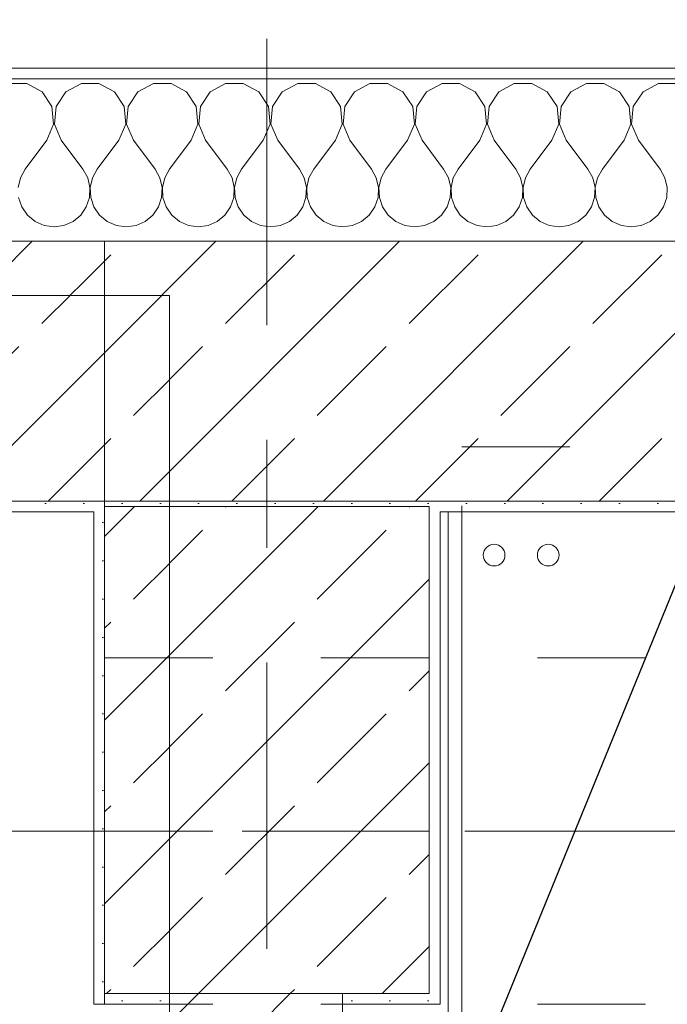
# Model space of a CAD drawing. Header units: metres. Extents: x -4 to 100, y -11 to 17.
# Tile 196 of 256: x 14.702 to 15.3, y 12.99 to 13.9. Entities that reach past the tile are written whole.
import ezdxf

# ---------------------------------------------------------------- set-up
doc = ezdxf.new("R2010")
doc.units = ezdxf.units.M
doc.header["$MEASUREMENT"] = 0
for name, pattern in [('Achse', [0.2, 0.1, -0.05, 0, -0.05]), ('Strichlinie doppelt', [0.546806, 0.264583, -0.105833, 0.070556, -0.105833]), ('Untersicht', [0.1, 0.075, -0.025]), ('Wipeout_Contour', [1, 0, -1])]:
    doc.linetypes.add(name, pattern=pattern)
for name, color, linetype in [('152 - Bemaßung_ Beschriftung.Ausbau', 7, 'Continuous'), ('451 - Universal.Achsen Raster', 7, 'Continuous'), ('603 - Struktur.Bodenplatte_ Decke Roh', 7, 'Continuous'), ('604 - Struktur.Wand Aussen', 7, 'Continuous'), ('605 - Struktur.Wand Innen', 7, 'Continuous'), ('607 - Struktur.Stütze', 7, 'Continuous'), ('608 - Struktur.Träger', 7, 'Continuous'), ('610 - Struktur.Treppe_ Rampe', 7, 'Continuous'), ('650 - Abdeckung.Fußboden Aufbau', 7, 'Continuous'), ('801 - HKLSE.Heizung_ Klima_ Lüftung', 7, 'Continuous'), ('Neubau_606 - Struktur.Wand Innen Ausbau', 7, 'Continuous'), ('Neubau_653 - Abdeckung.TB Verkofferung', 7, 'Continuous')]:
    doc.layers.add(name, color=color, linetype=linetype)
doc.styles.add('ERSTELLTER_STIL_2', font='txt')
doc.dimstyles.new('ERSTELLTER_STIL__5', dxfattribs={"dimtxt": 0.1, "dimasz": 0.0532, "dimexe": 0.18, "dimexo": 0.0625, "dimgap": 0, "dimtad": 1, "dimtih": 1, "dimtoh": 1, "dimzin": 0, "dimdsep": 46, "dimtxsty": 'ERSTELLTER_STIL_2', "dimblk": 'ARROWHEAD_2', "dimblk1": 'ARROWHEAD_2', "dimblk2": 'ARROWHEAD_2', "dimcen": 0.09, "dimse1": 1, "dimse2": 1, "dimclrd": 7, "dimclre": 7, "dimclrt": 7, "dimazin": 0, "dimtfac": 1, "dimtdec": 4, "dimtmove": 0, "dimatfit": 3, "dimfxl": 1, "dimtolj": 1, "dimtzin": 0, "dimarcsym": 0})
doc.dimstyles.new('ERSTELLTER_STIL__7', dxfattribs={"dimtxt": 0.18, "dimasz": 0.00912, "dimexe": 0.18, "dimexo": 0.0625, "dimgap": 0, "dimtad": 0, "dimtih": 1, "dimtoh": 1, "dimdec": 4, "dimzin": 0, "dimdsep": 46, "dimcen": 0.09, "dimadec": 0, "dimazin": 0, "dimtfac": 1, "dimtdec": 4, "dimtmove": 0, "dimatfit": 3, "dimldrblk": 'ARROWHEAD_11', "dimfxl": 1, "dimtolj": 1, "dimtzin": 0, "dimarcsym": 0})
doc.dimstyles.new('ERSTELLTER_STIL__8', dxfattribs={"dimtxt": 0.18, "dimasz": 0.03648, "dimexe": 0.18, "dimexo": 0.0625, "dimgap": 0, "dimtad": 0, "dimtih": 1, "dimtoh": 1, "dimdec": 4, "dimzin": 0, "dimdsep": 46, "dimcen": 0.09, "dimadec": 0, "dimazin": 0, "dimtfac": 1, "dimtdec": 4, "dimtmove": 0, "dimatfit": 3, "dimldrblk": 'ARROWHEAD_11', "dimfxl": 1, "dimtolj": 1, "dimtzin": 0, "dimarcsym": 0})
pattern_1 = [(45, (0, 0), (-0.0848528, 0.0848528), []), (45, (-0.04243, 0.04243), (-0.0848528, 0.0848528), [0.09, -0.03])]
pattern_2 = [(45, (0, 0), (-0.01767767, 0.01767767), [0, -0.025])]

# ---------------------------------------------------------------- blocks, each defined once
blk = doc.blocks.new('*X66')
at = {"layer": '604 - Struktur.Wand Aussen', "color": 7, "linetype": 'Continuous', "lineweight": 5}
for p, q in [((14.70812, 13.84066), (14.69188, 13.84066)), ((14.72243, 13.83299), (14.70812, 13.84066)), ((14.75855, 13.84066), (14.74424, 13.83299)), ((14.77479, 13.84066), (14.75855, 13.84066)), ((14.7891, 13.83299), (14.77479, 13.84066)), ((14.82521, 13.84066), (14.8109, 13.83299)), ((14.84145, 13.84066), (14.82521, 13.84066)), ((14.85576, 13.83299), (14.84145, 13.84066)), ((14.89188, 13.84066), (14.87757, 13.83299)), ((14.90812, 13.84066), (14.89188, 13.84066)), ((14.92243, 13.83299), (14.90812, 13.84066)), ((14.95855, 13.84066), (14.94424, 13.83299)), ((14.97479, 13.84066), (14.95855, 13.84066)), ((14.9891, 13.83299), (14.97479, 13.84066)), ((15.02521, 13.84066), (15.0109, 13.83299)), ((15.04145, 13.84066), (15.02521, 13.84066)), ((15.05576, 13.83299), (15.04145, 13.84066)), ((15.09188, 13.84066), (15.07757, 13.83299)), ((15.10812, 13.84066), (15.09188, 13.84066)), ((15.12243, 13.83299), (15.10812, 13.84066)), ((15.15855, 13.84066), (15.14424, 13.83299)), ((15.17479, 13.84066), (15.15855, 13.84066)), ((15.1891, 13.83299), (15.17479, 13.84066)), ((15.22521, 13.84066), (15.2109, 13.83299)), ((15.24145, 13.84066), (15.22521, 13.84066)), ((15.25576, 13.83299), (15.24145, 13.84066)), ((15.29188, 13.84066), (15.27757, 13.83299)), ((15.30812, 13.84066), (15.29188, 13.84066)), ((14.73142, 13.81947), (14.72243, 13.83299)), ((14.74424, 13.83299), (14.73525, 13.81947)), ((14.79808, 13.81947), (14.7891, 13.83299)), ((14.8109, 13.83299), (14.80192, 13.81947)), ((14.86475, 13.81947), (14.85576, 13.83299)), ((14.87757, 13.83299), (14.86858, 13.81947)), ((14.93142, 13.81947), (14.92243, 13.83299)), ((14.94424, 13.83299), (14.93525, 13.81947)), ((14.99808, 13.81947), (14.9891, 13.83299)), ((15.0109, 13.83299), (15.00192, 13.81947)), ((15.06475, 13.81947), (15.05576, 13.83299)), ((15.07757, 13.83299), (15.06858, 13.81947)), ((15.13142, 13.81947), (15.12243, 13.83299)), ((15.14424, 13.83299), (15.13525, 13.81947)), ((15.19808, 13.81947), (15.1891, 13.83299)), ((15.2109, 13.83299), (15.20192, 13.81947)), ((15.26475, 13.81947), (15.25576, 13.83299)), ((15.27757, 13.83299), (15.26858, 13.81947)), ((14.73295, 13.8033), (14.73142, 13.81947)), ((14.73525, 13.81947), (14.73371, 13.8033)), ((14.79962, 13.8033), (14.79808, 13.81947)), ((14.80192, 13.81947), (14.80038, 13.8033)), ((14.86629, 13.8033), (14.86475, 13.81947)), ((14.86858, 13.81947), (14.86705, 13.8033)), ((14.93295, 13.8033), (14.93142, 13.81947)), ((14.93525, 13.81947), (14.93371, 13.8033)), ((14.99962, 13.8033), (14.99808, 13.81947)), ((15.00192, 13.81947), (15.00038, 13.8033)), ((15.06629, 13.8033), (15.06475, 13.81947)), ((15.06858, 13.81947), (15.06705, 13.8033)), ((15.13295, 13.8033), (15.13142, 13.81947)), ((15.13525, 13.81947), (15.13371, 13.8033)), ((15.19962, 13.8033), (15.19808, 13.81947)), ((15.20192, 13.81947), (15.20038, 13.8033)), ((15.26629, 13.8033), (15.26475, 13.81947)), ((15.26858, 13.81947), (15.26705, 13.8033)), ((14.72667, 13.78833), (14.73295, 13.8033)), ((14.73371, 13.8033), (14.74, 13.78833)), ((14.79333, 13.78833), (14.79962, 13.8033)), ((14.80038, 13.8033), (14.80667, 13.78833)), ((14.86, 13.78833), (14.86629, 13.8033)), ((14.86705, 13.8033), (14.87333, 13.78833)), ((14.92667, 13.78833), (14.93295, 13.8033)), ((14.93371, 13.8033), (14.94, 13.78833)), ((14.99333, 13.78833), (14.99962, 13.8033)), ((15.00038, 13.8033), (15.00667, 13.78833)), ((15.06, 13.78833), (15.06629, 13.8033)), ((15.06705, 13.8033), (15.07333, 13.78833)), ((15.12667, 13.78833), (15.13295, 13.8033)), ((15.13371, 13.8033), (15.14, 13.78833)), ((15.19333, 13.78833), (15.19962, 13.8033)), ((15.20038, 13.8033), (15.20667, 13.78833)), ((15.26, 13.78833), (15.26629, 13.8033)), ((15.26705, 13.8033), (15.27333, 13.78833)), ((14.72667, 13.78833), (14.70667, 13.76167)), ((14.74, 13.78833), (14.76, 13.76167)), ((14.79333, 13.78833), (14.77333, 13.76167)), ((14.80667, 13.78833), (14.82667, 13.76167)), ((14.86, 13.78833), (14.84, 13.76167)), ((14.87333, 13.78833), (14.89333, 13.76167)), ((14.92667, 13.78833), (14.90667, 13.76167)), ((14.94, 13.78833), (14.96, 13.76167)), ((14.99333, 13.78833), (14.97333, 13.76167)), ((15.00667, 13.78833), (15.02667, 13.76167)), ((15.06, 13.78833), (15.04, 13.76167)), ((15.07333, 13.78833), (15.09333, 13.76167)), ((15.12667, 13.78833), (15.10667, 13.76167)), ((15.14, 13.78833), (15.16, 13.76167)), ((15.19333, 13.78833), (15.17333, 13.76167)), ((15.20667, 13.78833), (15.22667, 13.76167)), ((15.26, 13.78833), (15.24, 13.76167)), ((15.27333, 13.78833), (15.29333, 13.76167)), ((14.70667, 13.76167), (14.70222, 13.75362)), ((14.76445, 13.75362), (14.76, 13.76167)), ((14.77333, 13.76167), (14.76888, 13.75362)), ((14.83112, 13.75362), (14.82667, 13.76167)), ((14.84, 13.76167), (14.83555, 13.75362)), ((14.89778, 13.75362), (14.89333, 13.76167)), ((14.90667, 13.76167), (14.90222, 13.75362)), ((14.96445, 13.75362), (14.96, 13.76167)), ((14.97333, 13.76167), (14.96888, 13.75362)), ((15.03112, 13.75362), (15.02667, 13.76167)), ((15.04, 13.76167), (15.03555, 13.75362)), ((15.09778, 13.75362), (15.09333, 13.76167)), ((15.10667, 13.76167), (15.10222, 13.75362)), ((15.16445, 13.75362), (15.16, 13.76167)), ((15.17333, 13.76167), (15.16888, 13.75362)), ((15.23112, 13.75362), (15.22667, 13.76167)), ((15.24, 13.76167), (15.23555, 13.75362)), ((15.29778, 13.75362), (15.29333, 13.76167)), ((14.70222, 13.75362), (14.70013, 13.74466)), ((14.76653, 13.74466), (14.76445, 13.75362)), ((14.76888, 13.75362), (14.7668, 13.74466)), ((14.8332, 13.74466), (14.83112, 13.75362)), ((14.83555, 13.75362), (14.83347, 13.74466)), ((14.89987, 13.74466), (14.89778, 13.75362)), ((14.90222, 13.75362), (14.90013, 13.74466)), ((14.96653, 13.74466), (14.96445, 13.75362)), ((14.96888, 13.75362), (14.9668, 13.74466)), ((15.0332, 13.74466), (15.03112, 13.75362)), ((15.03555, 13.75362), (15.03347, 13.74466)), ((15.09987, 13.74466), (15.09778, 13.75362)), ((15.10222, 13.75362), (15.10013, 13.74466)), ((15.16653, 13.74466), (15.16445, 13.75362)), ((15.16888, 13.75362), (15.1668, 13.74466)), ((15.2332, 13.74466), (15.23112, 13.75362)), ((15.23555, 13.75362), (15.23347, 13.74466)), ((15.29987, 13.74466), (15.29778, 13.75362)), ((14.76609, 13.73547), (14.76653, 13.74466)), ((14.7668, 13.74466), (14.76725, 13.73547)), ((14.83275, 13.73547), (14.8332, 13.74466)), ((14.83347, 13.74466), (14.83391, 13.73547)), ((14.89942, 13.73547), (14.89987, 13.74466)), ((14.90013, 13.74466), (14.90058, 13.73547)), ((14.96609, 13.73547), (14.96653, 13.74466)), ((14.9668, 13.74466), (14.96725, 13.73547)), ((15.03275, 13.73547), (15.0332, 13.74466)), ((15.03347, 13.74466), (15.03391, 13.73547)), ((15.09942, 13.73547), (15.09987, 13.74466)), ((15.10013, 13.74466), (15.10058, 13.73547)), ((15.16609, 13.73547), (15.16653, 13.74466)), ((15.1668, 13.74466), (15.16725, 13.73547)), ((15.23275, 13.73547), (15.2332, 13.74466)), ((15.23347, 13.74466), (15.23391, 13.73547)), ((15.29942, 13.73547), (15.29987, 13.74466)), ((14.70058, 13.73547), (14.70352, 13.72676)), ((14.76315, 13.72676), (14.76609, 13.73547)), ((14.76725, 13.73547), (14.77019, 13.72676)), ((14.82981, 13.72676), (14.83275, 13.73547)), ((14.83391, 13.73547), (14.83685, 13.72676)), ((14.89648, 13.72676), (14.89942, 13.73547)), ((14.90058, 13.73547), (14.90352, 13.72676)), ((14.96315, 13.72676), (14.96609, 13.73547)), ((14.96725, 13.73547), (14.97019, 13.72676)), ((15.02981, 13.72676), (15.03275, 13.73547)), ((15.03391, 13.73547), (15.03685, 13.72676)), ((15.09648, 13.72676), (15.09942, 13.73547)), ((15.10058, 13.73547), (15.10352, 13.72676)), ((15.16315, 13.72676), (15.16609, 13.73547)), ((15.16725, 13.73547), (15.17019, 13.72676)), ((15.22981, 13.72676), (15.23275, 13.73547)), ((15.23391, 13.73547), (15.23685, 13.72676)), ((15.29648, 13.72676), (15.29942, 13.73547)), ((14.70352, 13.72676), (14.70873, 13.71918)), ((14.75794, 13.71918), (14.76315, 13.72676)), ((14.77019, 13.72676), (14.77539, 13.71918)), ((14.82461, 13.71918), (14.82981, 13.72676)), ((14.83685, 13.72676), (14.84206, 13.71918)), ((14.89127, 13.71918), (14.89648, 13.72676)), ((14.90352, 13.72676), (14.90873, 13.71918)), ((14.95794, 13.71918), (14.96315, 13.72676)), ((14.97019, 13.72676), (14.97539, 13.71918)), ((15.02461, 13.71918), (15.02981, 13.72676)), ((15.03685, 13.72676), (15.04206, 13.71918)), ((15.09127, 13.71918), (15.09648, 13.72676)), ((15.10352, 13.72676), (15.10873, 13.71918)), ((15.15794, 13.71918), (15.16315, 13.72676)), ((15.17019, 13.72676), (15.17539, 13.71918)), ((15.22461, 13.71918), (15.22981, 13.72676)), ((15.23685, 13.72676), (15.24206, 13.71918)), ((15.29127, 13.71918), (15.29648, 13.72676)), ((14.70873, 13.71918), (14.71581, 13.71331)), ((14.71581, 13.71331), (14.72422, 13.7096)), ((14.74244, 13.7096), (14.75086, 13.71331)), ((14.75086, 13.71331), (14.75794, 13.71918)), ((14.77539, 13.71918), (14.78248, 13.71331)), ((14.78248, 13.71331), (14.79089, 13.7096)), ((14.80911, 13.7096), (14.81752, 13.71331)), ((14.81752, 13.71331), (14.82461, 13.71918)), ((14.84206, 13.71918), (14.84914, 13.71331)), ((14.84914, 13.71331), (14.85756, 13.7096)), ((14.87578, 13.7096), (14.88419, 13.71331)), ((14.88419, 13.71331), (14.89127, 13.71918)), ((14.90873, 13.71918), (14.91581, 13.71331)), ((14.91581, 13.71331), (14.92422, 13.7096)), ((14.94244, 13.7096), (14.95086, 13.71331)), ((14.95086, 13.71331), (14.95794, 13.71918)), ((14.97539, 13.71918), (14.98248, 13.71331)), ((14.98248, 13.71331), (14.99089, 13.7096)), ((15.00911, 13.7096), (15.01752, 13.71331)), ((15.01752, 13.71331), (15.02461, 13.71918)), ((15.04206, 13.71918), (15.04914, 13.71331)), ((15.04914, 13.71331), (15.05756, 13.7096)), ((15.07578, 13.7096), (15.08419, 13.71331)), ((15.08419, 13.71331), (15.09127, 13.71918)), ((15.10873, 13.71918), (15.11581, 13.71331)), ((15.11581, 13.71331), (15.12422, 13.7096)), ((15.14244, 13.7096), (15.15086, 13.71331)), ((15.15086, 13.71331), (15.15794, 13.71918)), ((15.17539, 13.71918), (15.18248, 13.71331)), ((15.18248, 13.71331), (15.19089, 13.7096)), ((15.20911, 13.7096), (15.21752, 13.71331)), ((15.21752, 13.71331), (15.22461, 13.71918)), ((15.24206, 13.71918), (15.24914, 13.71331)), ((15.24914, 13.71331), (15.25756, 13.7096)), ((15.27578, 13.7096), (15.28419, 13.71331)), ((15.28419, 13.71331), (15.29127, 13.71918)), ((14.72422, 13.7096), (14.73333, 13.70833)), ((14.73333, 13.70833), (14.74244, 13.7096)), ((14.79089, 13.7096), (14.8, 13.70833)), ((14.8, 13.70833), (14.80911, 13.7096)), ((14.85756, 13.7096), (14.86667, 13.70833)), ((14.86667, 13.70833), (14.87578, 13.7096)), ((14.92422, 13.7096), (14.93333, 13.70833)), ((14.93333, 13.70833), (14.94244, 13.7096)), ((14.99089, 13.7096), (15, 13.70833)), ((15, 13.70833), (15.00911, 13.7096)), ((15.05756, 13.7096), (15.06667, 13.70833)), ((15.06667, 13.70833), (15.07578, 13.7096)), ((15.12422, 13.7096), (15.13333, 13.70833)), ((15.13333, 13.70833), (15.14244, 13.7096)), ((15.19089, 13.7096), (15.2, 13.70833)), ((15.2, 13.70833), (15.20911, 13.7096)), ((15.25756, 13.7096), (15.26667, 13.70833)), ((15.26667, 13.70833), (15.27578, 13.7096))]:
    blk.add_line(p, q, dxfattribs=at)
blk = doc.blocks.new('ARROWHEAD_11')
at = {"color": 0, "linetype": 'Continuous', "lineweight": 0}
blk.add_line((0, 0), (-1, 0), dxfattribs=at)
at = {"color": 0, "linetype": 'Continuous', "lineweight": 0, "const_width": 0.25, "flags": 128}
blk.add_lwpolyline([(-0.125, 0, 1), (0.125, 0, 1)], format="xyb", close=True, dxfattribs=at)
blk = doc.blocks.new('*D290')
at = {"layer": '152 - Bemaßung_ Beschriftung.Ausbau', "color": 7, "linetype": 'Continuous', "lineweight": 5}
for p, q in [((14.27299, 14.8025), (14.27299, 14.9075)), ((14.2932, 14.89), (14.25278, 14.82)), ((15.56021, 14.89), (15.51979, 14.82)), ((11.97499, 14.855), (14.27299, 14.855)), ((14.27299, 14.855), (15.54, 14.855))]:
    blk.add_line(p, q, dxfattribs=at)
at = {"layer": '152 - Bemaßung_ Beschriftung.Ausbau', "color": 7, "lineweight": 5, "insert": (14.74842, 14.85559), "char_height": 0.1, "attachment_point": 7, "style": 'ERSTELLTER_STIL_2'}
blk.add_mtext('\\A1;{\\pql;\\fArial|b0|i0|c0|p38;1,26\\fArial|b0|i0|c0|p38;\\A1{\\H.66x;\\S7^  ;}}', dxfattribs=at)
blk = doc.blocks.new('ARROWHEAD_2')
at = {"color": 0, "linetype": 'Continuous', "lineweight": 0}
for p, q in [((-0.378, -0.655), (0.378, 0.655)), ((0, 0), (-1, 0))]:
    blk.add_line(p, q, dxfattribs=at)
blk = doc.blocks.new('*D291')
at = {"layer": '152 - Bemaßung_ Beschriftung.Ausbau', "color": 7, "linetype": 'Continuous', "lineweight": 5}
for p, q in [((15.54, 14.8025), (15.54, 14.9075)), ((15.56021, 14.89), (15.51979, 14.82)), ((17.96021, 14.89), (17.91979, 14.82)), ((14.27299, 14.855), (15.54, 14.855)), ((15.54, 14.855), (17.94, 14.855))]:
    blk.add_line(p, q, dxfattribs=at)
at = {"layer": '152 - Bemaßung_ Beschriftung.Ausbau', "color": 7, "lineweight": 5, "char_height": 0.1, "attachment_point": 7, "style": 'ERSTELLTER_STIL_2'}
for s, insert in [('\\A1;{\\pql;\\fArial|b0|i0|c0|p38;2,40}', (16.60697, 14.875)), ('\\A1;{\\pql;\\fArial|b0|i0|c0|p38;2,01}', (16.60697, 14.735))]:
    blk.add_mtext(s, dxfattribs=dict(at, insert=insert))
blk = doc.blocks.new('*D323')
at = {"layer": '152 - Bemaßung_ Beschriftung.Ausbau', "color": 7, "linetype": 'Continuous', "lineweight": 5}
for p, q in [((11.25, 15.3025), (11.25, 15.4075)), ((11.41, 15.3025), (11.41, 15.4075)), ((11.27021, 15.39), (11.22979, 15.32)), ((11.43021, 15.39), (11.38979, 15.32)), ((7.79499, 15.355), (11.25, 15.355)), ((11.25, 15.355), (11.41, 15.355)), ((11.41, 15.355), (14.84, 15.355))]:
    blk.add_line(p, q, dxfattribs=at)
blk = doc.blocks.new('*D324')
at = {"layer": '152 - Bemaßung_ Beschriftung.Ausbau', "color": 7, "linetype": 'Continuous', "lineweight": 5}
for p, q in [((14.84, 15.3025), (14.84, 15.4075)), ((11.43021, 15.39), (11.38979, 15.32)), ((14.86021, 15.39), (14.81979, 15.32)), ((11.41, 15.355), (14.84, 15.355)), ((14.84, 15.355), (15, 15.355))]:
    blk.add_line(p, q, dxfattribs=at)
at = {"layer": '152 - Bemaßung_ Beschriftung.Ausbau', "color": 7, "lineweight": 5, "char_height": 0.1, "attachment_point": 7, "style": 'ERSTELLTER_STIL_2'}
for s, insert in [('\\A1;{\\pql;\\fArial|b0|i0|c0|p38;3,43}', (12.91608, 15.375)), ('\\A1;{\\pql;\\fArial|b0|i0|c0|p38;16}', (14.668, 15.375))]:
    blk.add_mtext(s, dxfattribs=dict(at, insert=insert))
blk = doc.blocks.new('*D325')
at = {"layer": '152 - Bemaßung_ Beschriftung.Ausbau', "color": 7, "linetype": 'Continuous', "lineweight": 5}
for p, q in [((14.86021, 15.39), (14.81979, 15.32)), ((15.02021, 15.39), (14.97979, 15.32)), ((14.84, 15.355), (15, 15.355))]:
    blk.add_line(p, q, dxfattribs=at)
blk = doc.blocks.new('*D326')
at = {"layer": '152 - Bemaßung_ Beschriftung.Ausbau', "color": 7, "linetype": 'Continuous', "lineweight": 5}
for p, q in [((15, 15.3025), (15, 15.4075)), ((15.02021, 15.39), (14.97979, 15.32)), ((18.49018, 15.39), (18.44977, 15.32)), ((14.84, 15.355), (15, 15.355)), ((15, 15.355), (18.46998, 15.355))]:
    blk.add_line(p, q, dxfattribs=at)
at = {"layer": '152 - Bemaßung_ Beschriftung.Ausbau', "color": 7, "lineweight": 5, "char_height": 0.1, "attachment_point": 7, "style": 'ERSTELLTER_STIL_2'}
for s, insert in [('\\A1;{\\pql;\\fArial|b0|i0|c0|p38;3,47}', (16.52607, 15.375)), ('\\A1;{\\pql;\\fArial|b0|i0|c0|p38;13}', (18.29797, 15.375))]:
    blk.add_mtext(s, dxfattribs=dict(at, insert=insert))
blk = doc.blocks.new('*D327')
at = {"layer": '152 - Bemaßung_ Beschriftung.Ausbau', "color": 7, "linetype": 'Continuous', "lineweight": 5}
for p, q in [((18.46998, 15.3025), (18.46998, 15.4075)), ((18.49018, 15.39), (18.44977, 15.32)), ((18.62018, 15.39), (18.57977, 15.32)), ((15, 15.355), (18.46998, 15.355)), ((18.46998, 15.355), (18.59998, 15.355))]:
    blk.add_line(p, q, dxfattribs=at)
blk = doc.blocks.new('*D361')
at = {"layer": '152 - Bemaßung_ Beschriftung.Ausbau', "color": 7, "linetype": 'Continuous', "lineweight": 5}
for p, q in [((11.47999, 15.8025), (11.47999, 15.9075)), ((14.77999, 15.8025), (14.77999, 15.9075)), ((11.5002, 15.89), (11.45978, 15.82)), ((14.8002, 15.89), (14.75978, 15.82)), ((11.17999, 15.855), (11.47999, 15.855)), ((11.47999, 15.855), (14.77999, 15.855)), ((14.77999, 15.855), (15.07999, 15.855))]:
    blk.add_line(p, q, dxfattribs=at)
at = {"layer": '152 - Bemaßung_ Beschriftung.Ausbau', "color": 7, "lineweight": 5, "insert": (12.99696, 15.875), "char_height": 0.1, "attachment_point": 7, "style": 'ERSTELLTER_STIL_2'}
blk.add_mtext('\\A1;{\\pql;\\fArial|b0|i0|c0|p38;3,30}', dxfattribs=at)
blk = doc.blocks.new('*D362')
at = {"layer": '152 - Bemaßung_ Beschriftung.Ausbau', "color": 7, "linetype": 'Continuous', "lineweight": 5}
for p, q in [((14.8002, 15.89), (14.75978, 15.82)), ((15.1002, 15.89), (15.05978, 15.82)), ((14.77999, 15.855), (15.07999, 15.855))]:
    blk.add_line(p, q, dxfattribs=at)
at = {"layer": '152 - Bemaßung_ Beschriftung.Ausbau', "color": 7, "lineweight": 5, "insert": (14.8541, 15.875), "char_height": 0.1, "attachment_point": 7, "style": 'ERSTELLTER_STIL_2'}
blk.add_mtext('\\A1;{\\pql;\\fArial|b0|i0|c0|p38;30}', dxfattribs=at)
blk = doc.blocks.new('*D363')
at = {"layer": '152 - Bemaßung_ Beschriftung.Ausbau', "color": 7, "linetype": 'Continuous', "lineweight": 5}
for p, q in [((15.07999, 15.8025), (15.07999, 15.9075)), ((15.1002, 15.89), (15.05978, 15.82)), ((18.4002, 15.89), (18.35978, 15.82)), ((14.77999, 15.855), (15.07999, 15.855)), ((15.07999, 15.855), (18.37999, 15.855))]:
    blk.add_line(p, q, dxfattribs=at)
at = {"layer": '152 - Bemaßung_ Beschriftung.Ausbau', "color": 7, "lineweight": 5, "insert": (16.59696, 15.875), "char_height": 0.1, "attachment_point": 7, "style": 'ERSTELLTER_STIL_2'}
blk.add_mtext('\\A1;{\\pql;\\fArial|b0|i0|c0|p38;3,30}', dxfattribs=at)
blk = doc.blocks.new('*D364')
at = {"layer": '152 - Bemaßung_ Beschriftung.Ausbau', "color": 7, "linetype": 'Continuous', "lineweight": 5}
for p, q in [((18.37999, 15.8025), (18.37999, 15.9075)), ((18.4002, 15.89), (18.35978, 15.82)), ((18.7002, 15.89), (18.65978, 15.82)), ((15.07999, 15.855), (18.37999, 15.855)), ((18.37999, 15.855), (18.67999, 15.855))]:
    blk.add_line(p, q, dxfattribs=at)
at = {"layer": '152 - Bemaßung_ Beschriftung.Ausbau', "color": 7, "lineweight": 5, "insert": (18.4541, 15.875), "char_height": 0.1, "attachment_point": 7, "style": 'ERSTELLTER_STIL_2'}
blk.add_mtext('\\A1;{\\pql;\\fArial|b0|i0|c0|p38;30}', dxfattribs=at)

msp = doc.modelspace()

# ---------------------------------------------------------------- hatches: boundary and pattern name
at = {"layer": '604 - Struktur.Wand Aussen', "linetype": 'Continuous', "lineweight": 0, "true_color": 0x000000}
h = msp.add_hatch(dxfattribs=at)
h.set_pattern_fill('Verputz_0001', color=18, style=0, pattern_type=2)
h.set_pattern_definition([(0, (0, 0), (0, 0.08660254), [0, -0.05]), (0, (0.025, 0.0433), (0, 0.08660254), [0, -0.05])])
h.paths.add_polyline_path([(15.63, 13.855), (14.22699, 13.855), (14.22699, 13.845), (15.63, 13.845)])
h = msp.add_hatch(dxfattribs=at)
h.set_pattern_fill('Gips_0001', color=18, style=0, pattern_type=2)
h.set_pattern_definition(pattern_2)
h.paths.add_polyline_path([(15.08999, 13.455), (15.08999, 13.445), (15.54, 13.445), (15.54, 13.455)])
at = {"layer": '607 - Struktur.Stütze', "linetype": 'Continuous', "lineweight": 0, "true_color": 0x000000}
h = msp.add_hatch(dxfattribs=at)
h.set_pattern_fill('Gips_0001', color=18, style=0, pattern_type=2)
h.set_pattern_definition(pattern_2)
h.paths.add_polyline_path([(15, 12.98998), (15.08999, 12.98998), (15.08999, 13.445), (15.07999, 13.445), (15.07999, 12.99998), (15, 12.99998)])
at = {"layer": 'Neubau_606 - Struktur.Wand Innen Ausbau', "linetype": 'Continuous', "lineweight": 0, "true_color": 0x000000}
h = msp.add_hatch(dxfattribs=at)
h.set_pattern_fill('Gips_0001', color=18, style=0, pattern_type=2)
h.set_pattern_definition(pattern_2)
h.paths.add_polyline_path([(15.11, 12.70248), (15.11, 13.445), (15.0975, 13.445), (15.0975, 12.70248)])

# ---------------------------------------------------------------- linework, layer by layer
at = {"layer": '451 - Universal.Achsen Raster', "color": 160, "linetype": 'Strichlinie doppelt', "lineweight": 9, "true_color": 0x3232ff}
msp.add_line((14.92999, -10.585), (14.92999, 16.355), dxfattribs=at)
at = {"layer": '604 - Struktur.Wand Aussen', "color": 7, "linetype": 'Continuous', "lineweight": 5}
msp.add_line((15.6, 13.845), (14.25699, 13.845), dxfattribs=at)
at = {"layer": '604 - Struktur.Wand Aussen', "color": 7, "linetype": 'Continuous', "lineweight": 13}
msp.add_line((15.6, 13.695), (14.27299, 13.695), dxfattribs=at)
at = {"layer": '604 - Struktur.Wand Aussen', "color": 7, "linetype": 'Continuous', "lineweight": 5, "flags": 128}
for points in [[(15.63, 13.855), (14.22699, 13.855)], [(15.08999, 13.445), (15.54, 13.445)]]:
    msp.add_lwpolyline(points, dxfattribs=at)
at = {"layer": '605 - Struktur.Wand Innen', "color": 7, "linetype": 'Continuous', "lineweight": 18, "flags": 128}
msp.add_lwpolyline([(15, 8.49998), (15, 12.99998)], dxfattribs=at)
at = {"layer": '607 - Struktur.Stütze', "color": 7, "linetype": 'Continuous', "lineweight": 5, "flags": 128}
msp.add_lwpolyline([(15, 12.98998), (15.08999, 12.98998), (15.08999, 13.445)], dxfattribs=at)
at = {"layer": '650 - Abdeckung.Fußboden Aufbau', "color": 7, "linetype": 'Continuous', "lineweight": 13, "flags": 128}
msp.add_lwpolyline([(18.36999, 8.22), (18.36999, 8.50998), (18.46997, 8.50998), (18.46997, 12.98998), (18.36999, 12.98998), (18.36999, 13.445), (15.08999, 13.445), (15.08999, 12.98998), (15, 12.98998)], dxfattribs=at)
at = {"layer": '801 - HKLSE.Heizung_ Klima_ Lüftung', "color": 7, "linetype": 'Continuous', "lineweight": 5}
for centre in [(15.13999, 13.405), (15.18999, 13.405)]:
    msp.add_circle(centre, 0.01, dxfattribs=at)
at = {"layer": 'Neubau_606 - Struktur.Wand Innen Ausbau', "color": 1, "linetype": 'Continuous', "lineweight": 5}
msp.add_line((15.0975, 12.75248), (15.0975, 13.445), dxfattribs=at)
at = {"layer": 'Neubau_606 - Struktur.Wand Innen Ausbau', "color": 1, "linetype": 'Continuous', "lineweight": 5, "flags": 128}
msp.add_lwpolyline([(15.11, 12.68998), (15.11, 13.445)], dxfattribs=at)
at = {"layer": 'Neubau_653 - Abdeckung.TB Verkofferung', "color": 1, "linetype": 'Untersicht', "lineweight": 9}
for p, q in [((15.11, 13.50498), (47.13002, 13.50498)), ((15.11, 12.95048), (15.11, 13.50498))]:
    msp.add_line(p, q, dxfattribs=at)

# ---------------------------------------------------------------- block references
at = {"layer": '604 - Struktur.Wand Aussen', "color": 7, "lineweight": 18}
msp.add_blockref('*X66', (0, 0), dxfattribs=at)

# ---------------------------------------------------------------- dimensions: what is measured, and where the dimension line sits
at = {"layer": '152 - Bemaßung_ Beschriftung.Ausbau', "color": 7, "linetype": 'Continuous', "lineweight": 5}
for base, p1, p2, picture, middle in [((18.67999, 15.855), (18.37999, 13.44998), (18.67999, 13.44998), '*D364', (18.53034, 15.925)), ((18.59998, 15.355), (18.46997, 10.74998), (18.59998, 10.74998), '*D327', (18.37421, 15.425))]:
    dim = msp.add_linear_dim(base=base, p1=p1, p2=p2, angle=0, dimstyle='ERSTELLTER_STIL__5', dxfattribs=at)
    dim.commit()
    dim.dimension.update_dxf_attribs({"geometry": picture, "text_midpoint": middle, "dimtype": 160})

# ---------------------------------------------------------------- leaders
at = {"layer": '152 - Bemaßung_ Beschriftung.Ausbau', "color": 92, "linetype": 'Continuous', "lineweight": 9, "true_color": 0x00be00, "annotation_type": 0, "has_hookline": 1, "hookline_direction": 0, "text_width": 0.99348}
msp.add_leader([(13.86836, 13.77798), (14.1413, 14.43409), (14.28206, 14.43409)], dimstyle='ERSTELLTER_STIL__7', dxfattribs=at)
at = {"layer": '152 - Bemaßung_ Beschriftung.Ausbau', "color": 7, "linetype": 'Continuous', "lineweight": 9, "annotation_type": 0, "has_hookline": 1, "hookline_direction": 0, "text_width": 0.96535}
msp.add_leader([(14.94538, 12.4902), (15.73861, 14.43409), (15.78861, 14.43409)], dimstyle='ERSTELLTER_STIL__8', dxfattribs=at)

# ---------------------------------------------------------------- wipeouts: each hides what was drawn before it
at = {"color": 254, "linetype": 'Wipeout_Contour', "lineweight": 0, "ltscale": 125.920989}
msp.add_wipeout([(14.84, 13.64498), (11.41, 13.64498), (11.41, 12.02498), (13.03, 12.02498), (13.22, 12.02498), (13.22, 11.88498), (14.84, 11.88498)], dxfattribs=at).dxf.layer = '610 - Struktur.Treppe_ Rampe'

# ---------------------------------------------------------------- next in the draw order: hatches: boundary and pattern name
at = {"layer": '604 - Struktur.Wand Aussen', "linetype": 'Continuous', "lineweight": 0, "true_color": 0x000000}
h = msp.add_hatch(dxfattribs=at)
h.set_pattern_fill('Beton__Stahlbeton_0001', color=18, style=0, pattern_type=2)
h.set_pattern_definition(pattern_1)
h.paths.add_polyline_path([(14.27299, 13.61), (14.30299, 13.61), (14.31299, 13.61), (14.31299, 13.455), (15.54, 13.455), (15.54, 13.505), (15.54, 13.575), (15.6, 13.575), (15.6, 13.695), (14.27299, 13.695)])
h = msp.add_hatch(dxfattribs=at)
h.set_pattern_fill('Gips_0001', color=18, style=0, pattern_type=2)
h.set_pattern_definition(pattern_2)
h.paths.add_polyline_path([(14.31299, 13.445), (14.76999, 13.445), (14.76999, 13.455), (14.31299, 13.455)])
at = {"layer": '605 - Struktur.Wand Innen', "linetype": 'Continuous', "lineweight": 0, "true_color": 0x000000}
h = msp.add_hatch(dxfattribs=at)
h.set_pattern_fill('Beton__Stahlbeton_0001', color=18, style=0, pattern_type=2)
h.set_pattern_definition(pattern_1)
h.paths.add_polyline_path([(15, 12.99998), (14.84, 12.99998), (14.84, 8.49998), (15, 8.49998)])
at = {"layer": '607 - Struktur.Stütze', "linetype": 'Continuous', "lineweight": 0, "true_color": 0x000000}
h = msp.add_hatch(dxfattribs=at)
h.set_pattern_fill('Gips_0001', color=18, style=0, pattern_type=2)
h.set_pattern_definition(pattern_2)
h.paths.add_polyline_path([(14.76999, 13.455), (14.76999, 13.445), (14.77999, 13.445), (14.77999, 13.44998), (15.07999, 13.44998), (15.07999, 13.445), (15.08999, 13.445), (15.08999, 13.455)])
h = msp.add_hatch(dxfattribs=at)
h.set_pattern_fill('Beton__Stahlbeton_0001', color=18, style=0, pattern_type=2)
h.set_pattern_definition(pattern_1)
h.paths.add_polyline_path([(14.77999, 12.99998), (15.07999, 12.99998), (15.07999, 13.44998), (14.77999, 13.44998)])
h = msp.add_hatch(dxfattribs=at)
h.set_pattern_fill('Gips_0001', color=18, style=0, pattern_type=2)
h.set_pattern_definition(pattern_2)
h.paths.add_polyline_path([(14.77999, 13.445), (14.76999, 13.445), (14.76999, 12.98998), (14.84, 12.98998), (14.84, 12.99998), (14.77999, 12.99998)])

# ---------------------------------------------------------------- next in the draw order: linework, layer by layer
at = {"layer": '451 - Universal.Achsen Raster', "color": 160, "linetype": 'Strichlinie doppelt', "lineweight": 9, "true_color": 0x3232ff}
msp.add_line((64.93502, 13.14998), (-3.175, 13.14998), dxfattribs=at)
at = {"layer": '603 - Struktur.Bodenplatte_ Decke Roh', "color": 7, "linetype": 'Continuous', "lineweight": 18, "flags": 128}
msp.add_lwpolyline([(47.47999, 13.695), (14.77999, 13.695), (14.77999, 13.455), (14.77999, 12.99998), (14.84, 12.99998), (14.84, 8.58498), (13.03, 8.58498), (13.03, 8.72498), (11.41, 8.72498), (11.41, 12.99998), (11.47999, 12.99998), (11.47999, 13.455), (11.47999, 13.695), (-0.015, 13.695)], dxfattribs=at)
at = {"layer": '604 - Struktur.Wand Aussen', "color": 7, "linetype": 'Continuous', "lineweight": 13}
msp.add_line((14.31299, 13.455), (15.54, 13.455), dxfattribs=at)
at = {"layer": '604 - Struktur.Wand Aussen', "color": 7, "linetype": 'Continuous', "lineweight": 5, "flags": 128}
msp.add_lwpolyline([(14.31299, 13.445), (14.76999, 13.445)], dxfattribs=at)
at = {"layer": '605 - Struktur.Wand Innen', "color": 7, "linetype": 'Continuous', "lineweight": 18, "flags": 128}
msp.add_lwpolyline([(14.84, 12.99998), (14.84, 8.49998)], dxfattribs=at)
at = {"layer": '607 - Struktur.Stütze', "color": 7, "linetype": 'Continuous', "lineweight": 13, "flags": 128}
msp.add_lwpolyline([(14.77999, 12.99998), (15.07999, 12.99998), (15.07999, 13.44998), (14.77999, 13.44998)], close=True, dxfattribs=at)
at = {"layer": '607 - Struktur.Stütze', "color": 7, "linetype": 'Continuous', "lineweight": 5, "flags": 128}
msp.add_lwpolyline([(14.76999, 13.445), (14.76999, 12.98998), (14.84, 12.98998)], dxfattribs=at)
at = {"layer": '608 - Struktur.Träger', "color": 7, "linetype": 'Untersicht', "lineweight": 13}
for p, q in [((14.77999, 13.30998), (47.47999, 13.30998)), ((14.77999, 12.98998), (14.77999, 13.30998)), ((14.77999, 12.98998), (47.47999, 12.98998))]:
    msp.add_line(p, q, dxfattribs=at)
at = {"layer": '608 - Struktur.Träger', "color": 7, "linetype": 'Achse', "lineweight": 9}
msp.add_line((14.77999, 13.14998), (47.47999, 13.14998), dxfattribs=at)
at = {"layer": '610 - Struktur.Treppe_ Rampe', "color": 7, "linetype": 'Continuous', "lineweight": 13}
for p, q in [((14.84, 13.64498), (11.41, 13.64498)), ((14.84, 13.64498), (11.41, 13.64498)), ((14.84, 11.88498), (14.84, 13.64498)), ((14.84, 11.88498), (14.84, 13.64498))]:
    msp.add_line(p, q, dxfattribs=at)

# ---------------------------------------------------------------- next in the draw order: dimensions: what is measured, and where the dimension line sits
at = {"layer": '152 - Bemaßung_ Beschriftung.Ausbau', "color": 7, "linetype": 'Continuous', "lineweight": 5}
for base, p1, p2, picture, middle in [((14.77999, 15.855), (11.47999, 13.44998), (14.77999, 13.44998), '*D361', (13.12684, 15.925)), ((15.07999, 15.855), (14.77999, 13.44998), (15.07999, 13.44998), '*D362', (14.93034, 15.925)), ((18.37999, 15.855), (15.07999, 13.44998), (18.37999, 13.44998), '*D363', (16.72684, 15.925)), ((14.84, 15.355), (11.41, 10.73589), (14.84, 10.73498), '*D324', (13.04597, 15.425)), ((18.46997, 15.355), (15, 10.73498), (18.46997, 10.74998), '*D326', (16.65595, 15.425)), ((11.41, 15.355), (11.25, 10.73589), (11.41, 10.73589), '*D323', (11.15423, 15.425)), ((15, 15.355), (14.84, 10.73498), (15, 10.73498), '*D325', (14.74423, 15.425)), ((15.54, 14.855), (14.27299, 13.695), (15.54, 13.575), '*D290', (15.01337, 14.925)), ((17.94, 14.855), (15.54, 13.575), (17.94, 13.575), '*D291', (16.73685, 14.925))]:
    dim = msp.add_linear_dim(base=base, p1=p1, p2=p2, angle=0, dimstyle='ERSTELLTER_STIL__5', dxfattribs=at)
    dim.commit()
    dim.dimension.update_dxf_attribs({"geometry": picture, "text_midpoint": middle, "dimtype": 160})

doc.saveas('drawing.dxf')
